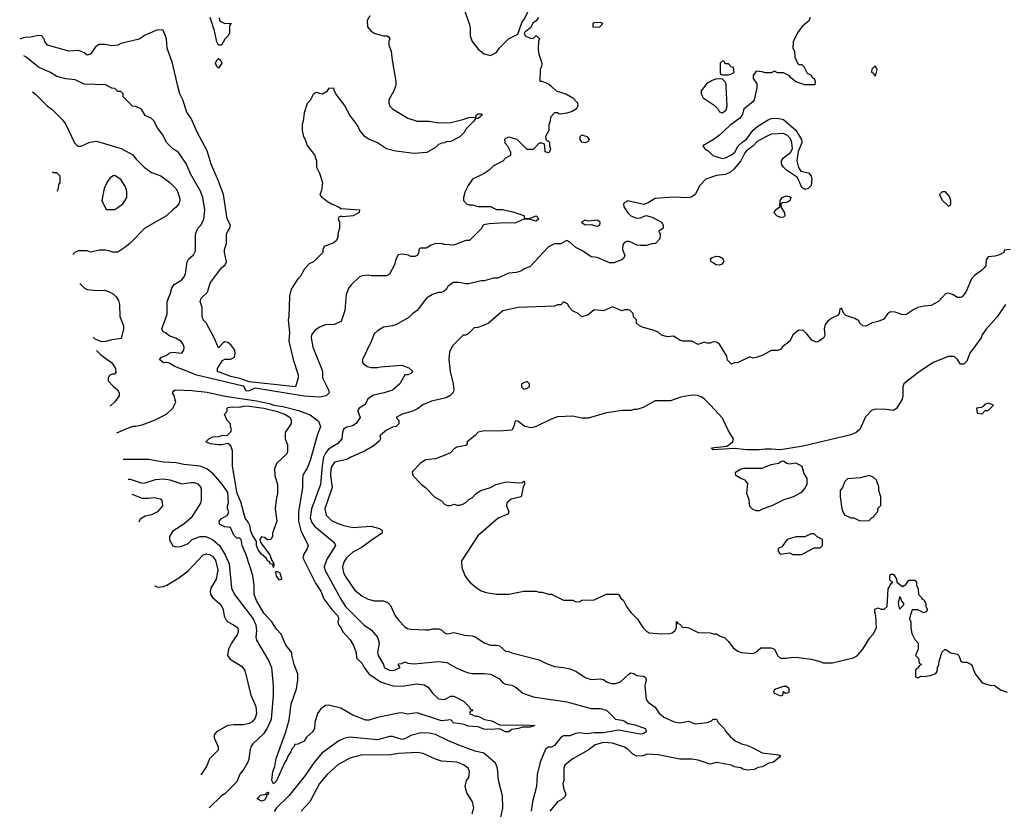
# Model space of a CAD drawing. Header units: inches. Extents: x 2380249 to 2585472, y 382747 to 546448.
# Tile 249 of 256: x 2441287 to 2447736, y 535261 to 540436. Entities that reach past the tile are written whole.
import ezdxf

# ---------------------------------------------------------------- set-up
doc = ezdxf.new("R2010")
doc.units = ezdxf.units.IN
doc.header["$MEASUREMENT"] = 0
doc.layers.add('C4543', color=7, linetype='Continuous')
doc.layers.add('C4544', color=7, linetype='Continuous')

msp = doc.modelspace()

# ---------------------------------------------------------------- linework, layer by layer
at = {"layer": 'C4543', "color": 4}
for points, elevation in [([(2441372.2, 539963.3), (2441390, 539948.7), (2441469.3, 539869.3), (2441498, 539850), (2441570, 539778), (2441588.9, 539748.9), (2441646, 539630), (2441667.3, 539607.3), (2441690, 539608), (2441746.4, 539633.6), (2441790, 539639), (2441952.1, 539592.1), (2442029.3, 539549.3), (2442050, 539522), (2442102, 539470), (2442150, 539434), (2442212.1, 539412.1), (2442270, 539369), (2442310, 539328.7), (2442321.2, 539310), (2442334, 539270), (2442335.3, 539250), (2442328.7, 539230), (2442312.9, 539207.1), (2442289.3, 539190.7), (2442248.9, 539151.1), (2442108, 539070), (2442008, 538970), (2441970, 538938), (2441930, 538912), (2441892.7, 538912.7), (2441879.6, 538919.6), (2441850, 538924.7), (2441810, 538924.7), (2441750, 538912), (2441730, 538922), (2441670, 538922), (2441650, 538912), (2441634.8, 538897.3)], 52), ([(2444767.7, 540000), (2444801, 539970), (2444868, 539948), (2444910, 539922.8), (2444941, 539890), (2444942.8, 539870), (2444931, 539850), (2444905.1, 539834.9), (2444870, 539822.4), (2444830, 539817.2), (2444818, 539818), (2444810, 539826), (2444790, 539826), (2444763.6, 539796.4), (2444762, 539770), (2444752.7, 539747.3), (2444752, 539710), (2444732, 539670), (2444734, 539650), (2444742, 539642), (2444750, 539642), (2444758, 539630), (2444758, 539610), (2444764.7, 539590), (2444758, 539570), (2444750, 539564), (2444728, 539570), (2444727.3, 539607.3), (2444722, 539622), (2444710, 539626), (2444690, 539626), (2444650, 539586), (2444610, 539586), (2444546, 539650), (2444490, 539666), (2444470, 539658), (2444462, 539650), (2444464.7, 539630), (2444482, 539610), (2444502, 539570), (2444502, 539550), (2444496.9, 539543.1), (2444470, 539528), (2444451, 539509), (2444390, 539478), (2444362, 539450), (2444330, 539428.7), (2444252, 539390), (2444224.7, 539350), (2444204.7, 539310), (2444194, 539270), (2444194, 539250), (2444214, 539230), (2444230, 539222), (2444250, 539222), (2444290, 539211.3), (2444370, 539211.3), (2444410, 539192), (2444450, 539192), (2444516.9, 539176.9), (2444590, 539152), (2444594, 539134), (2444630, 539136), (2444670, 539151.3), (2444687.3, 539130), (2444670, 539115.1), (2444630, 539126), (2444590, 539129.3), (2444530, 539101.6), (2444470, 539104.5), (2444361.4, 539098.6), (2444327.5, 539092.5), (2444322, 539090), (2444310, 539066), (2444234, 538990), (2444210, 538988.7), (2444130, 538958), (2444070, 538962), (2444050, 538968.7), (2444007.3, 538967.3), (2443982, 538958), (2443950, 538938), (2443910, 538938), (2443902, 538930), (2443902, 538910), (2443891.3, 538890), (2443875.3, 538884.7), (2443850, 538884), (2443832.7, 538892.7), (2443790, 538899), (2443766, 538894), (2443750, 538866), (2443742, 538830), (2443710, 538768), (2443690, 538758), (2443590, 538758), (2443570, 538762), (2443530, 538758), (2443510, 538748), (2443459.6, 538700.4), (2443442, 538678), (2443425.4, 538634.6), (2443416, 538530), (2443395.3, 538464.7), (2443390, 538458), (2443350, 538438), (2443290, 538435.3), (2443250, 538422), (2443219.8, 538400.2), (2443198, 538370), (2443196, 538350), (2443207.3, 538290), (2443264.9, 538150), (2443270.6, 538130), (2443270.8, 538090), (2443310.7, 538010), (2443314, 537990), (2443294.8, 537970), (2443250, 537963), (2443150, 537969.6), (2442830, 538021.3), (2442790, 538004), (2442770, 538002), (2442757, 538030), (2442750, 538033.7), (2442446.6, 538106.6), (2442302.5, 538162.5), (2442265.6, 538185.6), (2442250, 538189.2), (2442230, 538186.6), (2442204, 538210), (2442216.5, 538223.5), (2442245.2, 538234.8), (2442270, 538252), (2442290, 538258), (2442348.7, 538251.3), (2442362, 538270), (2442364, 538290), (2442359, 538310), (2442342, 538330), (2442310, 538349), (2442270, 538362), (2442243.1, 538383.1), (2442226, 538390), (2442218, 538410), (2442253.6, 538506.4), (2442254, 538590), (2442276, 538644), (2442283.2, 538676.8), (2442298.6, 538701.4), (2442349.3, 538730.7), (2442364, 538750), (2442373.2, 538770), (2442384, 538850), (2442393.2, 538866.8), (2442425.6, 538894.4), (2442438.6, 538921.4), (2442439, 539030), (2442454, 539070), (2442474, 539090), (2442492.5, 539127.5), (2442499.3, 539190), (2442486, 539270), (2442471.9, 539311.9), (2442406.8, 539426.8), (2442379, 539490), (2442339, 539550), (2442322, 539570), (2442289.4, 539589.4), (2442250, 539628), (2442223.1, 539683.1), (2442188.7, 539730), (2442168, 539770), (2442150, 539788), (2442108.9, 539808.9), (2442086, 539850), (2442047.3, 539867.3), (2442026, 539870), (2441966, 539930), (2441966, 539950), (2441950, 539966), (2441930, 539966), (2441910, 539986), (2441890, 539988), (2441866, 540000)], 48), ([(2443747.9, 540000), (2443738, 539970), (2443704.7, 539910), (2443704.7, 539890), (2443711.3, 539870), (2443730, 539851.3), (2443830, 539791.3), (2443890, 539771.3), (2443970, 539771), (2444030, 539760.7), (2444110, 539762.8), (2444190, 539781), (2444230, 539796), (2444258, 539798), (2444270, 539794), (2444278, 539802), (2444278, 539810), (2444290, 539818), (2444310, 539818), (2444316, 539810), (2444290, 539788.7), (2444272, 539788), (2444262, 539770), (2444210, 539718), (2444201, 539699), (2444170, 539668), (2444110, 539638), (2444083.6, 539636.4), (2444070, 539628), (2444052.7, 539627.3), (2444030, 539618), (2444010, 539598), (2443954.8, 539565.2), (2443870, 539559), (2443750, 539574), (2443690, 539589), (2443630, 539629), (2443573.6, 539653.6), (2443550, 539668.7), (2443514, 539710), (2443501.2, 539741.2), (2443449.2, 539810), (2443414.8, 539874.8), (2443358, 539950), (2443346, 539974), (2443346, 539986), (2443312.7, 539987.3), (2443296.9, 539963.1), (2443271.3, 539948.7), (2443230, 539958), (2443210, 539946), (2443190, 539906), (2443170, 539886), (2443150, 539826), (2443144.7, 539770), (2443138, 539750), (2443138, 539710), (2443146, 539670), (2443158, 539650), (2443171.1, 539611.1), (2443218, 539550), (2443230.9, 539510.9), (2443231.3, 539470), (2443251.3, 539430), (2443271.3, 539370), (2443263.6, 539316.4), (2443252, 539290), (2443266, 539270), (2443282.5, 539262.5), (2443303.9, 539243.9), (2443328.6, 539228.6), (2443376, 539210), (2443390, 539198.8), (2443512, 539190), (2443511.6, 539171.6), (2443470.3, 539149.7), (2443404, 539144), (2443392, 539148), (2443378, 539142), (2443374, 539130), (2443382, 539110), (2443382, 539070), (2443372, 539030), (2443372, 539010), (2443362, 538990), (2443345.4, 538974.6), (2443282, 538950), (2443272, 538930), (2443272, 538910), (2443212, 538850), (2443183.5, 538836.5), (2443150, 538798), (2443125.4, 538754.6), (2443110, 538738), (2443066, 538670), (2443055.3, 538624.7), (2443050.8, 538490), (2443046, 538470), (2443054.4, 538385.6), (2443051, 538330), (2443079.3, 538210), (2443110.8, 538109.2), (2443111, 538089), (2443094, 538030), (2442790, 538062.9), (2442730, 538083.8), (2442670, 538097.2), (2442582, 538130), (2442582, 538150), (2442616.4, 538203.6), (2442630, 538212), (2442670, 538210.8), (2442695.1, 538224.9), (2442699.5, 538250), (2442695.6, 538270), (2442670, 538305.2), (2442650, 538321.2), (2442630, 538324), (2442620.7, 538319.3), (2442590, 538286), (2442562, 538350), (2442508, 538450), (2442488.7, 538470), (2442482, 538490), (2442482, 538550), (2442469.2, 538590), (2442475.3, 538610), (2442518, 538650), (2442535.3, 538710), (2442549.1, 538730.9), (2442608.7, 538810), (2442632.7, 538830), (2442642.7, 538850), (2442629.3, 538909.3), (2442629.2, 538930), (2442641.2, 538970), (2442642.7, 539030), (2442649.5, 539050.5), (2442664, 539070), (2442668.7, 539090), (2442645.2, 539130), (2442621.2, 539290), (2442590, 539378), (2442541.2, 539490), (2442515.5, 539575.5), (2442450, 539698), (2442410, 539788), (2442382, 539830), (2442355.3, 539910), (2442335.3, 539950), (2442323.7, 540000)], 44), ([(2446115.5, 540000), (2446116, 539990), (2446098, 539910), (2446090, 539898), (2446031, 539849), (2446018.8, 539810), (2446004.7, 539790), (2445938, 539742), (2445870, 539679), (2445830, 539649), (2445762, 539610), (2445774, 539590), (2445796.9, 539576.9), (2445826.4, 539546.4), (2445874, 539530), (2445890, 539527.3), (2445910, 539530.8), (2445948.7, 539550), (2445972.1, 539567.9), (2445994, 539610), (2446014, 539630), (2446047.2, 539652.8), (2446089, 539710), (2446122, 539738), (2446190, 539780.7), (2446210, 539787.7), (2446250, 539790.8), (2446290, 539781), (2446370, 539711), (2446406.8, 539650), (2446410.5, 539630), (2446386.8, 539573.2), (2446377.3, 539510), (2446387.3, 539467.3), (2446403.5, 539443.5), (2446453.4, 539433.4), (2446470.7, 539410.7), (2446474.8, 539390), (2446471, 539350), (2446451.3, 539330), (2446430, 539324), (2446410, 539335.3), (2446381.2, 539401.2), (2446310, 539449), (2446289, 539470), (2446277.2, 539490), (2446277.2, 539510), (2446289.5, 539530.5), (2446335.1, 539564.9), (2446349, 539590), (2446345.2, 539630), (2446335.5, 539655.5), (2446317, 539677), (2446290, 539689.2), (2446210, 539685.2), (2446119.9, 539640.1), (2446090.4, 539609.6), (2446045.5, 539574.5), (2446036.3, 539563.7), (2446010.8, 539510), (2445963.9, 539456.1), (2445942.3, 539437.7), (2445910, 539420.7), (2445850, 539414.5), (2445781, 539390), (2445742.8, 539350), (2445710.3, 539289.7), (2445690, 539274), (2445670, 539269.4), (2445570, 539272.7), (2445450, 539264), (2445404.5, 539235.5), (2445376, 539224), (2445270, 539248.7), (2445250, 539238), (2445242, 539230), (2445244.7, 539210), (2445271.3, 539170), (2445290, 539151.3), (2445330, 539136), (2445350, 539138), (2445390, 539152), (2445430, 539141), (2445491, 539110), (2445501, 539090), (2445502, 539070), (2445474, 539050), (2445482, 539030), (2445479.6, 539000.4), (2445451.6, 538968.4), (2445430, 538968), (2445390, 538955.3), (2445350, 538955.3), (2445330, 538958), (2445296.5, 538976.5), (2445270, 538984), (2445250, 538979), (2445238, 538962), (2445234.8, 538930), (2445251.3, 538890), (2445242, 538870), (2445230, 538862), (2445176.9, 538843.1), (2445150, 538842), (2445070, 538878), (2445030, 538882), (2444970, 538924), (2444930, 538942), (2444890, 538978), (2444870, 538988), (2444830, 538968), (2444790, 538968), (2444750, 538948), (2444630, 538818), (2444590, 538802), (2444570, 538788.7), (2444539.8, 538780.2), (2444490, 538775.3), (2444416.9, 538743.1), (2444390, 538742), (2444330, 538724), (2444310, 538724), (2444230, 538704), (2444210, 538704), (2444165.4, 538714.6), (2444126.4, 538713.6), (2444091.6, 538688.4), (2444082, 538670), (2444065.4, 538654.6), (2444050, 538648.7), (2444030, 538648.7), (2443990, 538635.3), (2443952, 538610), (2443890.7, 538529.3), (2443862, 538510), (2443835.3, 538484.7), (2443750, 538435.3), (2443730, 538428.7), (2443670, 538422), (2443630, 538398), (2443610, 538378), (2443590, 538326), (2443532, 538210), (2443532, 538190), (2443539.6, 538179.6), (2443563.5, 538163.5), (2443590, 538156), (2443630, 538156), (2443650, 538161), (2443790, 538171.3), (2443835.3, 538155.3), (2443862, 538130), (2443850, 538118), (2443830, 538108), (2443810, 538108), (2443778, 538050), (2443730, 538009), (2443674, 537990), (2443604.9, 537975.1), (2443567.7, 537952.3), (2443550, 537914), (2443511.3, 537890), (2443502.8, 537877.2), (2443501, 537870), (2443518, 537830), (2443491.3, 537790), (2443466.4, 537773.6), (2443430, 537765.2), (2443408.2, 537751.8), (2443401, 537730), (2443398, 537690), (2443370, 537659), (2443310, 537620.9), (2443290, 537596), (2443278, 537570), (2443267.7, 537512.3), (2443257.1, 537390), (2443199.5, 537230), (2443190.4, 537170.4), (2443200.9, 537140.9), (2443217.7, 537117.7), (2443346.8, 537010), (2443354.8, 536990), (2443298.5, 536901.5), (2443282, 536850), (2443285.5, 536830), (2443390, 536638), (2443421, 536590), (2443542, 536470), (2443590, 536438), (2443631, 536390), (2443641, 536350), (2443631, 536290), (2443634.8, 536270), (2443670.6, 536210.6), (2443674, 536190), (2443710, 536172.4), (2443730, 536170.4), (2443745.6, 536174.4), (2443779, 536190), (2443765.2, 536210), (2443770, 536214.8), (2443790, 536217.3), (2443810, 536227.3), (2443830, 536219.1), (2443870, 536215.5), (2444030, 536230.4), (2444083.8, 536223.8), (2444150, 536187.3), (2444218, 536158), (2444250, 536150.8), (2444330, 536150.8), (2444370, 536146), (2444430, 536116), (2444452, 536090), (2444470, 536081), (2444510, 536076), (2444539.8, 536059.8), (2444583.5, 536023.5), (2444650, 535998), (2444870, 535966), (2445030, 535921), (2445090, 535921), (2445130, 535911.3), (2445190, 535852), (2445230, 535844.7), (2445250, 535838), (2445270, 535824), (2445310, 535817.3), (2445386.8, 535790), (2445391.3, 535770), (2445370, 535756), (2445350, 535754.5), (2445210, 535779.6), (2445110, 535761.8), (2445050, 535761.7), (2445004.8, 535755.2), (2444950, 535762.6), (2444930, 535759.2), (2444890, 535743.5), (2444850, 535742), (2444830, 535729.4), (2444790, 535679.5), (2444770, 535669.5), (2444750, 535669.3), (2444730, 535655.3), (2444696, 535570), (2444677.3, 535490), (2444673, 535410), (2444646, 535310), (2444638, 535250)], 52), ([(2445774, 540000), (2445751.3, 539970), (2445751, 539950), (2445763.5, 539923.5), (2445835.2, 539875.2), (2445861, 539850), (2445870, 539832), (2445890, 539824.7), (2445915.1, 539844.9), (2445921.2, 539870), (2445915.2, 540000)], 52), ([(2441532.8, 539311.5), (2441542, 539330), (2441543.6, 539356.4), (2441552, 539370), (2441551.6, 539411.6), (2441531.6, 539431.6), (2441510, 539432), (2441502.1, 539436)], 52), ([(2447774, 538930), (2447734, 538926), (2447732, 538910), (2447705.4, 538894.6), (2447674.8, 538885.2), (2447630, 538882), (2447618, 538862), (2447614, 538826), (2447607.1, 538812.9), (2447587.1, 538792.9), (2447540.7, 538759.3), (2447522, 538738), (2447484.7, 538650), (2447459.8, 538620.2), (2447450, 538615.3), (2447430, 538615.3), (2447396, 538636), (2447370, 538644), (2447350, 538639), (2447304.7, 538590), (2447258, 538562), (2447210, 538559), (2447170, 538549), (2447142.5, 538537.5), (2447090, 538501.2), (2447064.1, 538504.1), (2447021, 538519), (2446990, 538521.2), (2446970, 538508.7), (2446947.1, 538472.9), (2446910, 538457.2), (2446870, 538448.7), (2446830, 538428), (2446809.1, 538429.1), (2446790, 538448), (2446783.1, 538463.1), (2446758, 538478), (2446698, 538498), (2446686, 538510), (2446670, 538546), (2446658, 538542), (2446654, 538510), (2446643.6, 538496.4), (2446602, 538478), (2446579.6, 538460.4), (2446562, 538438), (2446556, 538410), (2446561, 538370), (2446558, 538362), (2446550.8, 538349.2), (2446515.3, 538324.7), (2446503.1, 538323.1), (2446476.4, 538336.4), (2446440.4, 538380.4), (2446419, 538399), (2446390, 538402), (2446352, 538370), (2446332, 538330), (2446285.2, 538294.8), (2446270, 538275.3), (2446250, 538268), (2446210, 538268), (2446150, 538235.3), (2446110, 538222), (2446090, 538218), (2446070, 538226), (2445994, 538190), (2445970, 538188), (2445950, 538178), (2445924, 538204), (2445918, 538230), (2445870, 538308.7), (2445850, 538322), (2445830, 538324), (2445810, 538315.3), (2445790, 538315.3), (2445770, 538322), (2445730, 538308), (2445690, 538328.7), (2445630, 538329), (2445610, 538335.3), (2445570, 538362), (2445530, 538358), (2445490, 538368.7), (2445468.9, 538388.9), (2445430, 538404), (2445370, 538418), (2445346, 538430), (2445327.3, 538447.3), (2445326, 538470), (2445308.4, 538488.4), (2445306, 538510), (2445286, 538530), (2445274.6, 538534.6), (2445250, 538535.3), (2445230, 538528), (2445170, 538555.3), (2445110, 538528), (2445050, 538535.3), (2445010, 538501.2), (2444970, 538488), (2444946, 538510), (2444908.9, 538528.9), (2444888, 538550), (2444874.6, 538574.6), (2444850, 538586), (2444831.6, 538568.4), (2444810, 538568), (2444790, 538558), (2444551.1, 538548.9), (2444451.1, 538528.9), (2444355.3, 538444.7), (2444290, 538418), (2444263.6, 538416.4), (2444223.6, 538376.4), (2444208, 538368), (2444192, 538368), (2444121, 538299), (2444102.8, 538257.2), (2444098, 538210), (2444106.8, 538130), (2444126.8, 538050), (2444131, 538010), (2444126.8, 537993.2), (2444107.5, 537972.5), (2444081.4, 537958.6), (2443984.5, 537935.5), (2443927.9, 537912.1), (2443893.7, 537886.3), (2443862, 537870), (2443792, 537850), (2443752, 537830), (2443771.3, 537810), (2443770, 537788), (2443752, 537770), (2443730, 537765.2), (2443690, 537746), (2443650, 537714), (2443646.8, 537710), (2443651, 537690), (2443643.5, 537676.5), (2443610, 537645.2), (2443551, 537610), (2443456, 537570), (2443430, 537554.5), (2443350, 537536), (2443330.7, 537510), (2443324.4, 537490), (2443323.1, 537450), (2443333.4, 537370), (2443284.9, 537230), (2443294.8, 537190), (2443330, 537154.8), (2443370, 537134), (2443410, 537120.5), (2443470, 537108), (2443590, 537116), (2443642, 537102), (2443662, 537090), (2443662, 537070), (2443598, 537030), (2443530, 536979), (2443470, 536946), (2443427.3, 536910), (2443410, 536882), (2443400.5, 536850), (2443408, 536810), (2443422.3, 536782.3), (2443480.7, 536700.7), (2443530, 536659.1), (2443570, 536639.1), (2443608.1, 536628.1), (2443670, 536626.8), (2443696.8, 536616.8), (2443715.9, 536595.9), (2443746, 536530), (2443770, 536498), (2443810, 536458), (2443827.1, 536447.1), (2443850, 536441), (2443942, 536438), (2443970, 536438), (2443990, 536444.7), (2444030, 536444.7), (2444050, 536438), (2444070, 536418), (2444090, 536411.3), (2444130, 536421), (2444202, 536402), (2444250, 536398), (2444270, 536391.3), (2444334, 536350), (2444370, 536338), (2444410, 536338), (2444430, 536332), (2444470, 536298), (2444490, 536296), (2444510, 536286), (2444690, 536241), (2444736.9, 536216.9), (2444790, 536198), (2444850, 536191.3), (2444890, 536181), (2444930, 536166), (2444990, 536124.7), (2445030, 536111.3), (2445090, 536116), (2445110, 536111), (2445135.3, 536095.3), (2445166.4, 536086.4), (2445190, 536086), (2445223.1, 536096.9), (2445278, 536150), (2445290, 536156), (2445310, 536151), (2445330, 536138.8), (2445374, 536134), (2445386, 536126), (2445390.7, 536110.7), (2445381, 536070), (2445390, 535982), (2445403.4, 535963.4), (2445450, 535931), (2445473.2, 535893.2), (2445505.2, 535865.2), (2445574.4, 535834.4), (2445607.1, 535827.1), (2445670, 535838), (2445710, 535822), (2445790, 535831.3), (2445819, 535841), (2445830, 535851.3), (2445850, 535851.3), (2445862, 535830), (2445902, 535790), (2445910, 535774), (2445939.6, 535739.6), (2445974, 535710), (2446014, 535690), (2446050, 535682), (2446090, 535664.7), (2446150.9, 535630.9), (2446258.5, 535618.5), (2446271.3, 535610), (2446224.7, 535570), (2446190, 535560.7), (2446150, 535539.6), (2446124.1, 535535.9), (2446098.3, 535521.7), (2446056.9, 535516.9), (2446024.1, 535524.1), (2446010, 535533.2), (2445970, 535539), (2445946, 535550), (2445900.4, 535560.4), (2445850, 535568), (2445810, 535558), (2445730, 535584), (2445690, 535589.2), (2445610, 535589.2), (2445470, 535619.3), (2445398, 535622), (2445367.5, 535612.5), (2445330, 535609), (2445302.5, 535622.5), (2445270, 535655.3), (2445249.1, 535669.1), (2445170, 535694), (2445110, 535699.3), (2445056.8, 535683.2), (2445010, 535649.3), (2444904.7, 535590), (2444858, 535550), (2444851, 535530), (2444851, 535450), (2444844.7, 535430), (2444851, 535390), (2444861, 535370), (2444861, 535350), (2444844.7, 535330), (2444810.6, 535309.4), (2444758.8, 535250)], 56), ([(2441681.9, 538706.1), (2441710, 538678), (2441730, 538668.7), (2441790, 538662), (2441843.1, 538663.1), (2441870, 538655.3), (2441899.5, 538639.5), (2441919.6, 538619.6), (2441934.9, 538594.9), (2441941.6, 538570), (2441942.9, 538490), (2441967, 538430), (2441967, 538410), (2441952.9, 538347.1), (2441890, 538338), (2441850, 538326), (2441825.5, 538325.5), (2441782, 538342), (2441768.5, 538354.6)], 52), ([(2447742.8, 538570), (2447690, 538488.7), (2447614.4, 538405.6), (2447591.3, 538370), (2447584.7, 538350), (2447511.3, 538250), (2447490, 538198), (2447470, 538178), (2447450, 538178), (2447430, 538208), (2447408.4, 538228.4), (2447370, 538228.7), (2447270.8, 538189.2), (2447170, 538122), (2447078, 538050), (2447070.9, 538029.1), (2447070.7, 537970), (2447066, 537950), (2447030, 537888), (2447010, 537875.3), (2446962, 537882), (2446890, 537882.7), (2446866, 537874), (2446826.2, 537833.8), (2446790.8, 537750), (2446766, 537730), (2446730, 537715.6), (2446418.7, 537641.3), (2446270, 537617.6), (2446210, 537622.4), (2446170, 537622.4), (2446130, 537616.3), (2446050, 537617.6), (2445970, 537625.2), (2445830, 537618), (2445818, 537630), (2445919, 537641), (2445958, 537670), (2445962, 537690), (2445930, 537742), (2445890, 537825.2), (2445812.7, 537910), (2445772.7, 537950), (2445750, 537963.7), (2445727.1, 537972.9), (2445690, 537976), (2445616.8, 537963.2), (2445550, 537939), (2445450, 537939), (2445370, 537895.3), (2445330, 537882), (2445310, 537882), (2445290, 537875.3), (2445234.6, 537874.6), (2445130, 537859), (2445010, 537825.2), (2444970, 537825.2), (2444910, 537837.2), (2444810, 537834), (2444763.5, 537816.5), (2444670, 537769), (2444638, 537762), (2444595.3, 537770), (2444550, 537804), (2444532.7, 537807.3), (2444524, 537770), (2444510, 537746.6), (2444430, 537739.6), (2444330, 537740.9), (2444290, 537733.2), (2444271.3, 537710), (2444218, 537670), (2444216, 537650), (2444210, 537645.2), (2444150, 537635.3), (2444130, 537622), (2444110, 537599), (2444090, 537589), (2444010, 537559), (2443947.5, 537552.5), (2443911.3, 537530), (2443862, 537478), (2443858, 537470), (2443862, 537450), (2443918, 537390), (2443944.7, 537370), (2444007.1, 537307.1), (2444050, 537282), (2444070, 537262), (2444090, 537251.3), (2444110, 537251.3), (2444130, 537262), (2444154, 537254), (2444170, 537254), (2444190, 537262), (2444210, 537272), (2444228.9, 537291.1), (2444250, 537302), (2444278, 537330), (2444308, 537350), (2444370, 537371.3), (2444406, 537390), (2444473.6, 537406.4), (2444559, 537401), (2444578, 537402), (2444590, 537412), (2444594, 537410), (2444594, 537390), (2444584.7, 537375.3), (2444572, 537310), (2444505.5, 537294.5), (2444478.8, 537270), (2444474.8, 537250), (2444492, 537210), (2444483.6, 537196.4), (2444422, 537170), (2444287.1, 537052.9), (2444181, 536890), (2444182.8, 536842.8), (2444206, 536790), (2444236, 536750), (2444275.9, 536715.9), (2444310, 536694), (2444342.5, 536682.5), (2444410, 536670.8), (2444490.9, 536670.9), (2444590, 536691), (2444670.9, 536690.9), (2444690, 536684.7), (2444710, 536684.7), (2444750, 536671.3), (2444771.1, 536671.1), (2444850, 536632), (2444910, 536632), (2444930, 536622), (2444956.4, 536623.6), (2444970, 536632), (2445050, 536634), (2445130, 536672), (2445210, 536672), (2445225.4, 536645.4), (2445242, 536630), (2445262, 536590), (2445290, 536552), (2445331.3, 536510), (2445371.3, 536450), (2445391.3, 536430), (2445410, 536418.8), (2445490, 536410.7), (2445546, 536414), (2445561.2, 536418.8), (2445578, 536430), (2445588, 536450), (2445590, 536491.3), (2445598, 536478), (2445610, 536474), (2445630, 536452), (2445650, 536456), (2445670, 536450.8), (2445730, 536421), (2445810, 536418), (2445830, 536411.3), (2445850, 536411.3), (2445870, 536398), (2445905.4, 536385.4), (2445930, 536362), (2445959.8, 536319.8), (2445990, 536298), (2446014, 536290), (2446090, 536282), (2446106, 536290), (2446140.4, 536319.6), (2446210, 536318.8), (2446231.3, 536310), (2446251, 536270), (2446270, 536251), (2446310, 536251), (2446350, 536258.8), (2446390, 536257.3), (2446470, 536246), (2446530, 536231), (2446550, 536221), (2446610, 536221), (2446745.6, 536254.4), (2446772.5, 536267.5), (2446808.7, 536310), (2446854.6, 536385.4), (2446878, 536410), (2446898, 536450), (2446895.3, 536530), (2446887.3, 536552.7), (2446887.3, 536572.7), (2446910, 536582), (2446930, 536572), (2446950, 536572), (2446968, 536590), (2446974.8, 536705.2), (2446996.4, 536743.6), (2447006, 536750), (2446990, 536758), (2446986, 536766), (2446985.2, 536790), (2446990, 536802), (2447010, 536802), (2447031, 536770), (2447032, 536750), (2447070, 536722), (2447090, 536734), (2447110, 536762), (2447150, 536762), (2447162, 536750), (2447162, 536730), (2447172.7, 536707.3), (2447174, 536670), (2447194, 536650), (2447198, 536638), (2447210, 536634), (2447222, 536610), (2447222, 536590), (2447232, 536570), (2447223.6, 536556.4), (2447210, 536548), (2447170, 536569), (2447131.6, 536568.4), (2447118.8, 536530), (2447116, 536510), (2447124.7, 536490), (2447122.8, 536450), (2447130, 536414), (2447150, 536374), (2447172, 536350), (2447172, 536310), (2447154, 536270), (2447174, 536250), (2447178, 536218), (2447194, 536210), (2447178, 536202), (2447172.7, 536187.3), (2447158, 536182), (2447154, 536170), (2447154, 536130), (2447170, 536122), (2447190, 536134), (2447210, 536132), (2447250, 536138), (2447288.4, 536151.6), (2447296.4, 536163.6), (2447298, 536190), (2447308, 536210), (2447308.4, 536231.6), (2447330, 536294), (2447348.4, 536311.6), (2447386.8, 536286.8), (2447430, 536278), (2447438, 536270), (2447451.6, 536231.6), (2447465.4, 536225.4), (2447490, 536224.7), (2447522, 536210), (2447544.7, 536150), (2447590, 536091.3), (2447650, 536072), (2447670, 536074), (2447710, 536044.7), (2447754, 536030)], 64), ([(2441789.6, 538269.1), (2441819, 538239), (2441888, 538190), (2441898, 538178), (2441914, 538150), (2441916.4, 538123.6), (2441908, 538112), (2441892, 538112), (2441876.4, 538103.6), (2441866, 538090), (2441866, 538070), (2441896.4, 538036.4), (2441928, 538010), (2441938, 537990), (2441938, 537970), (2441910, 537932), (2441879.7, 537903.2)], 52), ([(2441922.9, 537727.8), (2441990, 537758), (2442031.3, 537771.3), (2442048.7, 537771.3), (2442090, 537782), (2442170, 537811), (2442249.3, 537850.7), (2442289.3, 537890.7), (2442309, 537930), (2442297.2, 537977.2), (2442289, 537990), (2442296.4, 538003.6), (2442306, 538010), (2442413.8, 538006.2), (2442514.7, 537994.7), (2442630, 537969.1), (2442837.7, 537937.7), (2442920.9, 537920.9), (2442951.3, 537910), (2443010, 537901.7), (2443114.3, 537874.3), (2443190, 537845.5), (2443245.4, 537805.4), (2443258, 537770), (2443234.8, 537710), (2443190, 537548), (2443170, 537498), (2443144.5, 537455.5), (2443138.8, 537430), (2443138.8, 537370), (2443114.4, 537210), (2443114.4, 537150), (2443128.5, 537088.5), (2443176, 536990), (2443171, 536970), (2443146, 536930), (2443142.8, 536910), (2443224.2, 536744.2), (2443260.4, 536690), (2443279.9, 536639.9), (2443332.7, 536570), (2443370.5, 536530), (2443375.5, 536510), (2443370.6, 536490), (2443375.5, 536470), (2443390, 536453.4), (2443404.7, 536424.7), (2443452.7, 536372.7), (2443474.3, 536334.3), (2443490.3, 536290), (2443493.7, 536253.7), (2443530, 536216), (2443543, 536190), (2443574, 536150), (2443650, 536097.3), (2443730.6, 536070.6), (2443790, 536067.3)], 48), ([(2443790, 536067.3), (2443890, 536082.8), (2443936.8, 536076.8), (2443962, 536062), (2443990, 536022), (2444030, 535984.7), (2444070, 535982), (2444110, 536002), (2444130, 536002), (2444194, 535970), (2444234, 535930), (2444238, 535918), (2444252.7, 535912.7), (2444252.7, 535907.3), (2444238, 535902), (2444234, 535890), (2444272.7, 535872.7), (2444290, 535872), (2444330.9, 535850.9), (2444380.4, 535840.4), (2444430, 535814), (2444630, 535813.7), (2444662, 535810), (2444630, 535799), (2444579.6, 535800.4), (2444554, 535790), (2444510, 535783.7), (2444490, 535769.6), (2444470, 535769.6), (2444430, 535789.2), (2444370, 535783.6), (2444327.5, 535787.5), (2444290, 535801.2), (2444225.4, 535805.4), (2444198, 535818), (2444127.6, 535827.6), (2444110, 535848.7), (2444050, 535840.7), (2443890, 535893), (2443824.5, 535884.5), (2443790, 535893.6), (2443767.7, 535892.3), (2443630, 535862), (2443575.3, 535844.7), (2443555.3, 535844.7), (2443470, 535879), (2443390, 535924), (2443310, 535944), (2443290, 535941.2), (2443259.8, 535920.2), (2443238.8, 535890), (2443221, 535830), (2443218, 535790), (2443204.7, 535770), (2443166.8, 535733.2), (2443150, 535708.7), (2443110, 535688), (2443090, 535686), (2443086, 535674), (2443070, 535658), (2443062.5, 535637.5), (2443045.1, 535614.9), (2443037.3, 535590), (2443023, 535570), (2442970, 535448.7), (2442950, 535428), (2442939, 535450), (2442945.6, 535510), (2442958.3, 535541.7), (2442966.3, 535593.7), (2443031.1, 535768.9), (2443052.6, 535847.4), (2443066, 535950), (2443099.3, 536050), (2443109, 536110), (2443109, 536150), (2443084, 536210), (2443069, 536271), (2443068.7, 536290), (2443030, 536338), (2442999, 536410), (2442970, 536441.2), (2442938.4, 536490), (2442886, 536546), (2442838.3, 536630), (2442824, 536670), (2442823.5, 536730), (2442813.9, 536793.9), (2442770, 536929), (2442744, 536990), (2442738, 537030), (2442730, 537038), (2442710, 537038), (2442690, 537058), (2442668.9, 537108.9), (2442630, 537112.7), (2442595.3, 537130), (2442593.2, 537150), (2442610, 537166.8), (2442648, 537190), (2442658, 537210), (2442648.7, 537230), (2442648.7, 537250), (2442655.3, 537270), (2442650, 537338), (2442612.5, 537392.5), (2442557.5, 537457.5), (2442512.1, 537492.1), (2442470, 537509.3), (2442362, 537522), (2442312.5, 537532.5), (2442230, 537537.2), (2442130, 537552.7), (2441965.6, 537554.5)], 48), ([(2441997.3, 537425.8), (2442010, 537425.1), (2442090, 537399.5), (2442110, 537400.9), (2442177.5, 537422.5), (2442230, 537427), (2442270, 537420.9), (2442350, 537394.5), (2442410, 537403.7), (2442430, 537402.7), (2442453.6, 537393.6), (2442472.7, 537370), (2442476, 537350), (2442476, 537290), (2442471.9, 537268.1), (2442410, 537171.3), (2442362, 537130), (2442290, 537084.7), (2442268, 537050), (2442268.4, 537028.4), (2442290, 536988), (2442310, 536982), (2442343.1, 536983.1), (2442390, 537004), (2442418, 537030), (2442470, 537049.6), (2442506, 537050), (2442550, 537029.5), (2442597, 536990), (2442634, 536930), (2442658.4, 536870), (2442675.3, 536710), (2442694, 536670), (2442817, 536510), (2442834.5, 536470), (2442838, 536430), (2442833.2, 536390), (2442839, 536370), (2442917.5, 536237.5), (2442937.2, 536190), (2442946.6, 536070), (2442946.6, 536010), (2442935.1, 535850), (2442907.5, 535792.5), (2442884.1, 535755.9), (2442815.3, 535690), (2442802, 535670), (2442794.6, 535645.4), (2442789, 535590), (2442781.2, 535570), (2442755.5, 535524.5), (2442730, 535492), (2442710, 535442), (2442630, 535362), (2442608, 535350), (2442529.1, 535270.9), (2442528.4, 535270.4)], 52), ([(2442021.5, 537327.6), (2442090, 537301.2), (2442130, 537299.3), (2442170, 537304), (2442210, 537295.3), (2442218, 537290), (2442222, 537250), (2442190, 537211.3), (2442150, 537191.3), (2442110, 537182), (2442076.4, 537163.6), (2442066.7, 537144.1)], 56), ([(2442169.3, 536728), (2442190, 536718), (2442230, 536722), (2442252, 536730), (2442330, 536779), (2442390, 536824), (2442490, 536929.2), (2442510, 536935.1), (2442531.5, 536931.5), (2442550, 536919.3), (2442570, 536894), (2442585.1, 536830), (2442574, 536770), (2442539.5, 536710), (2442534.5, 536690), (2442537, 536670), (2442550, 536649.3), (2442596, 536610), (2442612.3, 536590), (2442620.9, 536570), (2442626.8, 536526.8), (2442640.1, 536500.1), (2442650, 536489.2), (2442688.7, 536470), (2442715.3, 536450), (2442719, 536430), (2442713.2, 536410), (2442674, 536350), (2442654, 536310), (2442648.7, 536270), (2442666.3, 536246.3), (2442740.2, 536200.2), (2442762, 536170), (2442801.2, 536010), (2442834.2, 535934.2), (2442839.3, 535890), (2442830, 535858), (2442810, 535834.8), (2442790, 535824), (2442750, 535814.8), (2442690, 535816), (2442650, 535811), (2442575.3, 535770), (2442562, 535750), (2442562, 535730), (2442588, 535670), (2442588, 535650), (2442530, 535592), (2442510, 535542), (2442475.3, 535490), (2442474.5, 535489.2)], 56), ([(2444437.6, 535210), (2444451.3, 535268.7), (2444449.3, 535349.3), (2444424, 535450), (2444417.2, 535530), (2444404, 535564), (2444328, 535630), (2444270, 535642.9), (2444162.8, 535682.8), (2444091.7, 535711.7), (2444010, 535752.7), (2443970, 535761.2), (2443916.9, 535763.1), (2443850, 535744), (2443814.6, 535725.4), (2443790, 535718), (2443730, 535738.4), (2443710, 535738.4), (2443630, 535717), (2443450, 535733.2), (2443410, 535725.2), (2443378, 535710), (2443266, 535630), (2443213.2, 535566.8), (2443157.5, 535482.5), (2443050.8, 535350), (2442968.3, 535271.7), (2442953.5, 535246.5)], 52), ([(2444250, 535232), (2444261.2, 535270), (2444253.2, 535310), (2444215.3, 535370), (2444204, 535410), (2444214, 535450), (2444229, 535470), (2444234, 535510), (2444224, 535530), (2444193.4, 535553.4), (2444150, 535569.3), (2444050, 535577.2), (2444010, 535589.3), (2443930, 535626.6), (2443890, 535634.5), (2443770, 535627), (2443703.5, 535616.5), (2443530, 535619.3), (2443450, 535596), (2443370, 535552.7), (2443300.7, 535490), (2443250.7, 535430), (2443186.8, 535310), (2443131, 535250)], 56)]:
    msp.add_lwpolyline(points, dxfattribs=dict(at, elevation=elevation))
for points, elevation in [([(2444990, 539629.2), (2444970, 539634), (2444957.2, 539650), (2444959, 539670), (2444970, 539681), (2445002, 539670), (2445016, 539650), (2445010, 539638)], 48), ([(2441904.7, 539415.3), (2441879.6, 539400.4), (2441858, 539370), (2441841, 539330), (2441824.7, 539250), (2441852.7, 539192.7), (2441910, 539192), (2441930, 539204.7), (2441962, 539230), (2441988.7, 539270), (2441989, 539310), (2441980.2, 539340.2), (2441950, 539388), (2441913.6, 539413.6)], 56), ([(2447350, 539308), (2447330, 539308), (2447312, 539290), (2447330, 539254), (2447370, 539214), (2447382, 539218), (2447386, 539230), (2447386, 539250), (2447376.4, 539276.4)], 56), ([(2446270, 539139), (2446246, 539150), (2446228, 539170), (2446238, 539190), (2446266, 539210), (2446269, 539250), (2446282, 539270), (2446310, 539281), (2446330, 539278), (2446338, 539270), (2446330.7, 539249.3), (2446310, 539239), (2446283.6, 539236.4), (2446272.7, 539227.3), (2446272, 539210), (2446296, 539170), (2446298, 539150), (2446290, 539142)], 52), ([(2444990, 539122), (2444966, 539110), (2444990, 539092), (2445027.3, 539092.7), (2445070, 539082.8), (2445088, 539090), (2445088.7, 539110), (2445070, 539121.2), (2445010, 539115.3)], 52), ([(2445870, 538827.6), (2445849.7, 538829.7), (2445823.8, 538843.8), (2445816, 538850), (2445812.7, 538870), (2445822, 538878), (2445850, 538887), (2445870, 538884.2), (2445891.7, 538871.7), (2445898, 538850), (2445895.6, 538844.4), (2445886.4, 538833.6)], 52), ([(2444610, 538066), (2444574, 538050), (2444574, 538030), (2444590, 538014), (2444610, 538022), (2444626, 538030), (2444626, 538050)], 64), ([(2442910, 537028), (2442890, 537042), (2442870, 537048), (2442861, 537030), (2442864.7, 537010), (2442926, 536930), (2442936, 536896), (2442951.3, 536870), (2442950, 536846), (2442946, 536866), (2442930, 536868), (2442923.1, 536883.1), (2442910, 536889), (2442904.7, 536904.7), (2442870, 536934), (2442850, 536962), (2442839.3, 536990), (2442837.2, 537017.2), (2442810, 537062), (2442799.3, 537090), (2442796.5, 537116.5), (2442783.6, 537143.6), (2442763.7, 537170), (2442735.8, 537275.8), (2442711.3, 537330), (2442681.7, 537510), (2442682, 537610), (2442670, 537644), (2442650, 537659.3), (2442610, 537649.3), (2442589.4, 537649.4), (2442536.4, 537656.4), (2442506, 537670), (2442526, 537690), (2442550, 537702), (2442594.6, 537705.4), (2442610, 537712), (2442647.3, 537712.7), (2442670, 537734), (2442675.3, 537750), (2442667.3, 537772.7), (2442667.3, 537787.3), (2442646, 537810), (2442628, 537850), (2442646, 537870), (2442646, 537890), (2442650, 537894), (2442682, 537898), (2442730, 537896.3), (2442750, 537903.7), (2442774.9, 537905.1), (2442886, 537890), (2442966, 537870), (2443022.8, 537850), (2443058, 537830), (2443064.7, 537810), (2443064.7, 537790), (2443026, 537730), (2443026.8, 537690), (2443041, 537650), (2443041, 537610), (2443036, 537590), (2442970, 537528), (2442956, 537490), (2442958, 537450), (2442976, 537390), (2442976, 537330), (2442966, 537290), (2442961, 537230), (2442970.9, 537149.1), (2442942, 537070), (2442942, 537050), (2442931.1, 537028.9)], 44), ([(2447630, 537922), (2447606.4, 537913.6), (2447598, 537902), (2447584.7, 537895.3), (2447554, 537890), (2447558, 537858), (2447590, 537854), (2447610, 537874), (2447630, 537874), (2447666, 537910)], 68), ([(2446330, 537524.9), (2446370, 537531), (2446410.7, 537510.7), (2446422.8, 537462.8), (2446442, 537430), (2446442, 537390), (2446430, 537366), (2446403.6, 537336.4), (2446354, 537310), (2446291.1, 537288.9), (2446214, 537250), (2446150, 537228), (2446130, 537218), (2446110, 537218), (2446090, 537226), (2446070, 537246), (2446066, 537290), (2446048.7, 537330), (2446056.4, 537396.4), (2446038, 537418), (2446009.3, 537429.3), (2445978, 537450), (2445975.3, 537470), (2446008.7, 537490), (2446030, 537496.3), (2446150, 537498), (2446210, 537520.7), (2446258, 537530), (2446276.4, 537543.6), (2446290, 537544.7), (2446312, 537530)], 64), ([(2446850, 537448.7), (2446794.6, 537434.6), (2446710, 537428), (2446692, 537410), (2446676, 537370), (2446661, 537350), (2446661, 537310), (2446671.3, 537230), (2446682, 537202), (2446690, 537192), (2446730, 537172), (2446751, 537171), (2446790, 537152), (2446850, 537154), (2446870, 537174), (2446882, 537178), (2446886, 537190), (2446907.3, 537212.7), (2446908.4, 537231.6), (2446927.3, 537252.7), (2446928, 537310), (2446915.3, 537350), (2446914.6, 537374.6), (2446898, 537418), (2446878, 537438)], 68), ([(2446490, 537066), (2446470, 537066), (2446430, 537046), (2446370, 537048), (2446314, 537030), (2446278, 536982), (2446254, 536970), (2446254, 536950), (2446270, 536934), (2446330, 536942), (2446351.6, 536931.6), (2446408.4, 536931.6), (2446430, 536942), (2446490, 536974), (2446530, 536974), (2446546, 536990), (2446546, 537030), (2446510, 537046)], 68), ([(2442990, 536762), (2442969.2, 536790), (2442964, 536816), (2442970, 536822), (2442990.6, 536810.6), (2442998, 536790), (2443002, 536770)], 44), ([(2447050, 536653.2), (2447040.7, 536610), (2447050, 536574), (2447078, 536602), (2447078, 536610), (2447064.7, 536624.7), (2447055.3, 536650)], 64), ([(2446310, 536066), (2446290, 536066), (2446230, 536046), (2446224.7, 536030), (2446230, 536022), (2446270, 536006), (2446286, 536010), (2446290, 536034), (2446302, 536022), (2446316.4, 536023.6), (2446326, 536030), (2446326, 536050)], 64), ([(2442870, 535314), (2442842, 535330), (2442864.9, 535355.1), (2442898.6, 535361.4), (2442904, 535370), (2442913.7, 535373.7), (2442918, 535370), (2442910, 535358), (2442903.6, 535356.4), (2442906.8, 535350), (2442890, 535322)], 48)]:
    msp.add_lwpolyline(points, close=True, dxfattribs=dict(at, elevation=elevation))
at = {"layer": 'C4544', "color": 4}
for points, elevation in [([(2444181, 540550), (2444231, 540410), (2444236.9, 540383.1), (2444238, 540330), (2444250, 540294), (2444290, 540242), (2444330, 540211.3), (2444370, 540202), (2444410, 540222), (2444428, 540250), (2444488.7, 540310), (2444550, 540342), (2444578, 540422), (2444590, 540434), (2444621.6, 540498.4)], 48), ([(2442592, 540450), (2442598, 540430), (2442610, 540421), (2442630, 540412), (2442670, 540414), (2442670.9, 540409.1), (2442662, 540398), (2442662, 540350), (2442652, 540330), (2442630, 540308), (2442610, 540268), (2442590, 540268), (2442579, 540290), (2442562.9, 540362.9), (2442534, 540450)], 36), ([(2443579.6, 540460.4), (2443562, 540430), (2443564.7, 540390), (2443584.5, 540364.5), (2443608.1, 540348.1), (2443630, 540340.7), (2443670, 540330.8), (2443694, 540330), (2443703.6, 540323.6), (2443711.3, 540310), (2443705.4, 540294.6), (2443704.7, 540270), (2443721, 540230), (2443726, 540170), (2443751, 540030), (2443750.9, 540009.1), (2443747.9, 540000)], 44), ([(2444685.5, 540450), (2444670.5, 540429.5), (2444647.5, 540412.5), (2444634.8, 540385.2), (2444591.3, 540350), (2444598, 540330), (2444630, 540314.8), (2444650, 540312), (2444670, 540332), (2444691, 540311), (2444684.7, 540295.3), (2444682.5, 540242.5), (2444687.3, 540210), (2444706, 540150), (2444704.7, 540130), (2444696, 540110), (2444694, 540034), (2444706, 540034), (2444750, 540016), (2444767.7, 540000)], 48), ([(2446464.7, 540450), (2446458, 540430), (2446410.9, 540389.1), (2446382, 540350), (2446354, 540290), (2446352, 540250), (2446362, 540230), (2446364.7, 540190), (2446382, 540150), (2446390, 540142), (2446410, 540142), (2446422, 540130), (2446445.4, 540085.4), (2446470, 540072), (2446478, 540058), (2446491.3, 540050), (2446498, 540030), (2446494, 540010), (2446430, 540008), (2446370, 540028), (2446336.4, 540056.4), (2446328.4, 540068.4), (2446290, 540088), (2446250, 540088), (2446230, 540098), (2446210, 540088), (2446170, 540088), (2446150, 540095.3), (2446110, 540098), (2446092, 540070), (2446092, 540050), (2446114.8, 540014.8), (2446115.5, 540000)], 52), ([(2442323.7, 540000), (2442289, 540150), (2442253.2, 540250), (2442248.7, 540310), (2442228, 540368), (2442190, 540368.7), (2442110, 540334), (2442070, 540309), (2441950, 540279), (2441930, 540269), (2441890, 540265.2), (2441846.4, 540273.6), (2441807.5, 540272.5), (2441783, 540257), (2441751, 540210), (2441730, 540204), (2441710, 540219), (2441673.6, 540233.6), (2441610, 540229), (2441470, 540268.7), (2441452.5, 540292.5), (2441447, 540310), (2441429.6, 540329.6), (2441410, 540332.4), (2441350, 540318.4), (2441330, 540321.6), (2441310, 540318), (2441287.3, 540307.7)], 44), ([(2441866, 540000), (2441850, 540008), (2441710, 540014), (2441650, 540042), (2441589.1, 540049.1), (2441530, 540064), (2441490, 540089), (2441410, 540124), (2441329.3, 540189.3), (2441314, 540199.3)], 48), ([(2445915.2, 540000), (2445914.6, 540014.6), (2445908.4, 540028.4), (2445890, 540046), (2445850, 540048), (2445822, 540038), (2445785.2, 540014.8), (2445774, 540000)], 52)]:
    msp.add_lwpolyline(points, dxfattribs=dict(at, elevation=elevation))
for points, elevation in [([(2445090, 540418), (2445050, 540415.3), (2445042, 540410), (2445042, 540390), (2445070, 540386), (2445086, 540390), (2445106, 540410)], 52), ([(2442590, 540118), (2442578, 540130), (2442569, 540150), (2442578, 540170), (2442590, 540182), (2442602, 540170), (2442610.8, 540150)], 36), ([(2445890, 540166), (2445874, 540150), (2445874, 540090), (2445878, 540078), (2445890, 540074), (2445930, 540074), (2445950, 540082), (2445966, 540090), (2445962, 540122), (2445947.3, 540127.3), (2445930, 540146), (2445907.3, 540147.3), (2445902, 540162)], 52), ([(2446890, 540066), (2446882, 540082), (2446869, 540090), (2446870, 540114), (2446890, 540134), (2446902, 540110)], 52)]:
    msp.add_lwpolyline(points, close=True, dxfattribs=dict(at, elevation=elevation))

doc.saveas('drawing.dxf')
